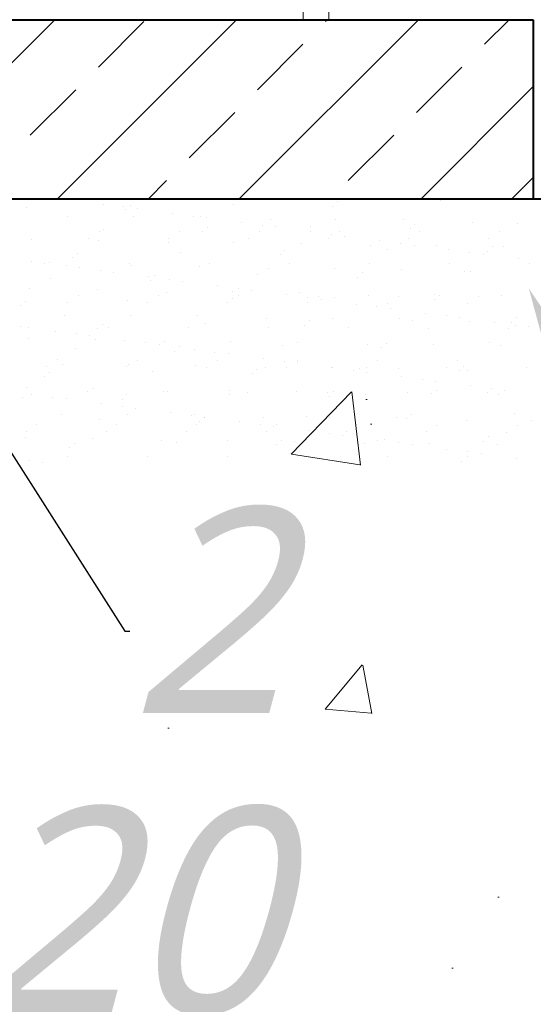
# Model space of a CAD drawing. Extents: x 8447392 to 8536225, y 5996969 to 6031026.
# Tile 14 of 37: x 8453096 to 8453296, y 6006610 to 6006993. Entities that reach past the tile are written whole.
import ezdxf
from ezdxf import colors
from ezdxf.entities.mleader import LeaderData, LeaderLine
from ezdxf.math import Vec2, Vec3

# ---------------------------------------------------------------- set-up
doc = ezdxf.new("R2010")
doc.units = 0
doc.header["$MEASUREMENT"] = 0
for name, color, linetype, lineweight in [('A_LINIA CIENKA', 250, 'CONTINUOUS', 9), ('A_LINIA GRUBA', 250, 'CONTINUOUS', 40), ('A_OPISY', 251, 'CONTINUOUS', 9), ('GRUBE', 7, 'CONTINUOUS', 20), ('NIEWIDKA', 7, 'CONTINUOUS', 20)]:
    doc.layers.add(name, color=color, linetype=linetype, lineweight=lineweight)
doc.styles.add('TrembuchetMS', font='trebuc.ttf')

msp = doc.modelspace()

# ---------------------------------------------------------------- hatches: boundary and pattern name
at = {"layer": 'A_LINIA CIENKA', "linetype": 'ByBlock', "ltscale": 10}
h = msp.add_hatch(dxfattribs=at)
h.set_pattern_fill('ANSI33', color=256, scale=200, style=0)
h.set_pattern_definition([(45, (8423507.983, 5743126.545), (-35.355339, 35.355339), []), (45, (8423543.34, 5743126.545), (-35.355339, 35.355339), [25, -12.5])])
h.paths.add_polyline_path([(8452596.66311, 6006993.05855), (8452274.46311, 6006993.05855), (8452274.46311, 6006923.26384), (8452596.66311, 6006923.26384)])
h.paths.add_polyline_path([(8453296.13112, 6006993.05855), (8452876.66311, 6006993.05855), (8452876.66311, 6006923.26384), (8453296.13112, 6006923.26384)])
h.paths.add_polyline_path([(8451441.8825, 6006993.05855), (8451918.86311, 6006993.05855), (8451918.86311, 6006931.11869), (8451441.8825, 6006931.11869)])
h.paths.add_polyline_path([(8452274.46311, 6006582.16151), (8452459.80542, 6006582.16151), (8452459.80542, 6005323.26384), (8452274.46311, 6005176.40825)])
h.paths.add_polyline_path([(8452274.46311, 6006923.26384), (8452459.80542, 6006923.26384), (8452459.80542, 6006582.16151), (8452274.46311, 6006582.16151)])
h.paths.add_polyline_path([(8451733.5208, 6006923.26384), (8451918.86311, 6006923.26384), (8451918.86311, 6006582.16151), (8451733.5208, 6006582.16151)])
h.paths.add_polyline_path([(8451733.5208, 6006582.16151), (8451918.86311, 6006582.16151), (8451918.86311, 6005176.40825), (8451733.5208, 6005323.26384)])
at = {"layer": 'A_LINIA CIENKA'}
h = msp.add_hatch(dxfattribs=at)
h.set_pattern_fill('AR-CONC', color=256, scale=30, style=0)
h.set_pattern_definition([(50, (8423507.98, 5743126.54), (215.17805, -18.82564), [22.5, -247.5]), (355, (8423507.98, 5743126.54), (-41.6254, 225.65764), [18, -198]), (100.4514, (8423525.91, 5743124.98), (173.55281, 206.83186), [19.12206, -210.34263]), (46.1842, (8423507.98, 5743186.54), (320.17231, -49.6557), [33.75, -371.25]), (96.6356, (8423534.66, 5743182.4), (280.3988, 292.23536), [28.6831, -315.5139]), (351.1842, (8423507.98, 5743186.54), (280.3986, 292.2356), [27, -297]), (21, (8423537.98, 5743171.54), (179.07212, -120.78567), [22.5, -247.5]), (326, (8423537.98, 5743171.54), (72.9946, 217.54501), [18, -198]), (71.4514, (8423552.9, 5743161.48), (252.06679, 96.75915), [19.12206, -210.34263]), (37.5, (8423507.98, 5743126.545), (3.647957, 99.868156), [0, -195.6, 0, -201, 0, -198.75]), (7.5, (8423507.98, 5743126.54), (78.92086, 118.323514), [0, -114.6, 0, -191.1, 0, -75.75]), (327.5, (8423441.08, 5743126.545), (160.14673, -6.766462), [0, -75, 0, -234, 0, -310.5]), (317.5, (8423411.08, 5743126.54), (174.95585, 30.031495), [0, -97.5, 0, -155.4, 0, -220.5])])
edge = h.paths.add_edge_path()
edge.add_line((8453563.51311, 6004968.74034), (8453429.48935, 6004968.74034))
edge.add_line((8453429.48935, 6004968.74034), (8453429.48935, 6004960.31969))
edge.add_line((8453429.48935, 6004960.31969), (8453427.39586, 6004960.31969))
edge.add_line((8453427.39586, 6004960.31969), (8453427.39586, 6004943.05881))
edge.add_line((8453427.39586, 6004943.05881), (8453397.85772, 6004943.05881))
edge.add_line((8453397.85772, 6004943.05881), (8453397.85772, 6004960.31969))
edge.add_line((8453397.85772, 6004960.31969), (8453244.44717, 6004960.31969))
edge.add_line((8453244.44717, 6004960.31969), (8453244.44717, 6004968.74034))
edge.add_line((8453244.44717, 6004968.74034), (8453120.00391, 6004968.74034))
edge.add_line((8453120.00391, 6004968.74034), (8453120.00391, 6004943.05881))
edge.add_line((8453120.00391, 6004943.05881), (8453090.46576, 6004943.05881))
edge.add_line((8453090.46576, 6004943.05881), (8453090.46576, 6004968.74034))
edge.add_line((8453090.46576, 6004968.74034), (8452980.68722, 6004968.74034))
edge.add_line((8452980.68722, 6004968.74034), (8452980.68722, 6004954.32022))
edge.add_line((8452980.68722, 6004954.32022), (8452967.80321, 6004954.32022))
edge.add_line((8452967.80321, 6004954.32022), (8452967.80321, 6004930.48437))
edge.add_line((8452967.80321, 6004930.48437), (8452938.07754, 6004930.48437))
edge.add_line((8452938.07754, 6004930.48437), (8452938.07754, 6004954.32022))
edge.add_line((8452938.07754, 6004954.32022), (8452928.42753, 6004954.32022))
edge.add_arc((8452928.42753, 6005234.60573), 280.28551, 251.5412823, 270, ccw=False)
edge.add_line((8452839.68317, 6004968.74034), (8452812.61196, 6004968.74034))
edge.add_line((8452812.61196, 6004968.74034), (8452812.61196, 6004943.05881))
edge.add_line((8452812.61196, 6004943.05881), (8452783.07381, 6004943.05881))
edge.add_line((8452783.07381, 6004943.05881), (8452783.07381, 6004968.74034))
edge.add_line((8452783.07381, 6004968.74034), (8452274.46311, 6004968.74034))
edge.add_line((8452274.46311, 6004968.74034), (8452274.46311, 6004907.88572))
edge.add_line((8452274.46311, 6004907.88572), (8452389.50961, 6004907.88572))
edge.add_line((8452389.50961, 6004907.88572), (8452439.1378, 6004907.88572))
edge.add_line((8452439.1378, 6004907.88572), (8452439.1378, 6004882.6964))
edge.add_line((8452439.1378, 6004882.6964), (8452318.91311, 6004882.6964))
edge.add_line((8452318.91311, 6004882.6964), (8452318.91311, 6004613.14034))
edge.add_line((8452318.91311, 6004613.14034), (8452363.36311, 6004613.14034))
edge.add_line((8452363.36311, 6004613.14034), (8453563.51311, 6004613.14034))
edge.add_line((8453563.51311, 6004613.14034), (8453563.51311, 6004968.74034))
edge = h.paths.add_edge_path()
edge.add_line((8452648.14202, 6005234.60573), (8452648.14202, 6005249.29352))
edge.add_line((8452648.14202, 6005249.29352), (8452616.8075, 6005249.29352))
edge.add_line((8452616.8075, 6005249.29352), (8452616.8075, 6005278.98563))
edge.add_line((8452616.8075, 6005278.98563), (8452648.14202, 6005278.98563))
edge.add_line((8452648.14202, 6005278.98563), (8452648.14202, 6005294.16139))
edge.add_line((8452648.14202, 6005294.16139), (8452596.66311, 6005294.16139))
edge.add_line((8452596.66311, 6005294.16139), (8452596.66311, 6005380.36375))
edge.add_line((8452596.66311, 6005380.36375), (8452505.24925, 6005255.11839))
edge.add_line((8452505.24925, 6005255.11839), (8452391.40491, 6005118.74034))
edge.add_line((8452391.40491, 6005118.74034), (8452673.21159, 6005118.74034))
edge.add_arc((8452928.42753, 6005234.60573), 280.28551, 180, 204.4175559, ccw=False)
h.paths.add_polyline_path([(8452596.66311, 6005613.14034), (8452459.80542, 6005613.14034), (8452459.80542, 6005323.26384), (8452274.46311, 6005176.40825), (8452274.46311, 6005118.74034), (8452391.40491, 6005118.74034), (8452505.24925, 6005255.11839), (8452596.66311, 6005380.36375)])
h.paths.add_polyline_path([(8452596.66311, 6006013.44034), (8452459.80542, 6006013.44034), (8452459.80542, 6005613.14034), (8452596.66311, 6005613.14034)])
h.paths.add_polyline_path([(8452596.66311, 6006513.44034), (8452459.80542, 6006513.44034), (8452459.80542, 6006013.44034), (8452596.66311, 6006013.44034)])
h.paths.add_polyline_path([(8452596.66311, 6006923.26384), (8452459.80542, 6006923.26384), (8452459.80542, 6006513.44034), (8452596.66311, 6006513.44034)])
h.paths.add_polyline_path([(8453563.51311, 6006923.26384), (8453122.28014, 6006923.26384), (8452876.66311, 6006923.26384), (8452876.66311, 6006513.44034), (8453563.51311, 6006513.44034)])
h.paths.add_polyline_path([(8453563.51311, 6006513.44034), (8452876.66311, 6006513.44034), (8452876.66311, 6006408.74998), (8452876.66311, 6006408.74998), (8452876.66311, 6006013.44034), (8453563.51311, 6006013.44034)])
h.paths.add_polyline_path([(8453563.51311, 6006013.44034), (8453239.03743, 6006013.44034), (8453239.03743, 6005937.53115), (8452984.32642, 6005937.53115), (8452984.32642, 6005893.51494), (8453007.58655, 6005870.12349), (8453061.90259, 6005839.21313), (8453180.47383, 6005833.81069), (8453563.39647, 6005833.81069), (8453563.51311, 6005833.92733)])
h.paths.add_polyline_path([(8453563.51311, 6005833.81069), (8453180.47383, 6005833.81069), (8453061.90259, 6005839.21313), (8453007.58655, 6005870.12349), (8452984.32642, 6005893.51494), (8452984.32642, 6005937.53115), (8452876.66311, 6005937.53115), (8452876.66311, 6005613.14034), (8453563.51311, 6005613.14034), (8453563.51311, 6005751.98319)])
edge = h.paths.add_edge_path()
edge.add_line((8453563.51311, 6005613.14034), (8452876.66311, 6005613.14034))
edge.add_line((8452876.66311, 6005613.14034), (8452876.66311, 6005303.19837))
edge.add_line((8452876.66311, 6005303.19837), (8452951.53886, 6005303.19837))
edge.add_line((8452951.53886, 6005303.19837), (8452951.53886, 6005135.96529))
edge.add_arc((8452980.79336, 6005287.12362), 153.96319, 259.04665, 269.9605018)
edge.add_line((8452980.68722, 6005133.16046), (8452980.68722, 6005118.74034))
edge.add_line((8452980.68722, 6005118.74034), (8453090.46576, 6005118.74034))
edge.add_line((8453090.46576, 6005118.74034), (8453090.46576, 6005144.42187))
edge.add_line((8453090.46576, 6005144.42187), (8453120.00391, 6005144.42187))
edge.add_line((8453120.00391, 6005144.42187), (8453120.00391, 6005118.74034))
edge.add_line((8453120.00391, 6005118.74034), (8453244.44717, 6005118.74034))
edge.add_line((8453244.44717, 6005118.74034), (8453244.44717, 6005127.16099))
edge.add_line((8453244.44717, 6005127.16099), (8453258.93081, 6005127.16099))
edge.add_line((8453258.93081, 6005127.16099), (8453258.93081, 6005156.00931))
edge.add_line((8453258.93081, 6005156.00931), (8453284.22889, 6005156.00931))
edge.add_line((8453284.22889, 6005156.00931), (8453284.22889, 6005127.16099))
edge.add_line((8453284.22889, 6005127.16099), (8453389.70763, 6005127.16099))
edge.add_line((8453389.70763, 6005127.16099), (8453389.70763, 6005156.00931))
edge.add_line((8453389.70763, 6005156.00931), (8453415.0057, 6005156.00931))
edge.add_line((8453415.0057, 6005156.00931), (8453415.0057, 6005144.42187))
edge.add_line((8453415.0057, 6005144.42187), (8453427.39586, 6005144.42187))
edge.add_line((8453427.39586, 6005144.42187), (8453427.39586, 6005127.16099))
edge.add_line((8453427.39586, 6005127.16099), (8453429.48935, 6005127.16099))
edge.add_line((8453429.48935, 6005127.16099), (8453429.48935, 6005118.74034))
edge.add_line((8453429.48935, 6005118.74034), (8453563.51311, 6005118.74034))
edge.add_line((8453563.51311, 6005118.74034), (8453563.51311, 6005164.31395))
edge.add_line((8453563.51311, 6005164.31395), (8453563.51311, 6005613.14034))
edge = h.paths.add_edge_path()
edge.add_line((8452951.53886, 6005303.19837), (8452876.66311, 6005303.19837))
edge.add_line((8452876.66311, 6005303.19837), (8452876.66311, 6005294.16139))
edge.add_line((8452876.66311, 6005294.16139), (8452826.9911, 6005294.16139))
edge.add_arc((8452980.79336, 6005287.12362), 153.96319, 177.3800515, 259.04665)
edge.add_line((8452951.53886, 6005135.96529), (8452951.53886, 6005303.19837))
h.paths.add_polyline_path([(8451874.41311, 6004882.6964), (8451754.18842, 6004882.6964), (8451754.18842, 6004907.88572), (8451803.81661, 6004907.88572), (8451918.86311, 6004907.88572), (8451918.86311, 6005176.40825), (8451733.5208, 6005323.26384), (8451733.5208, 6005613.14034), (8451518.81311, 6005613.14034), (8451518.81311, 6004613.14034), (8451874.41311, 6004613.14034)])
h.paths.add_polyline_path([(8451733.5208, 6006013.44034), (8451518.81311, 6006013.44034), (8451518.81311, 6005751.98319), (8451518.81311, 6005613.14034), (8451733.5208, 6005613.14034)])
h.paths.add_polyline_path([(8451733.5208, 6006513.44034), (8451518.81311, 6006513.44034), (8451518.81311, 6006013.44034), (8451733.5208, 6006013.44034)])
h.paths.add_polyline_path([(8451733.5208, 6006923.26384), (8451518.81311, 6006923.26384), (8451518.81311, 6006513.44034), (8451733.5208, 6006513.44034)])
h.paths.add_polyline_path([(8453402.20318, 6006745.53256), (8453480.35461, 6006745.53256), (8453480.35461, 6006610.16421), (8453402.20318, 6006610.16421)], flags=16)
h.paths.add_polyline_path([(8453095.22142, 6006854.10151), (8453199.83261, 6006854.10151), (8453199.83261, 6006718.73316), (8453095.22142, 6006718.73316)], flags=16)
h.paths.add_polyline_path([(8453086.99603, 6006717.24077), (8453262.1461, 6006717.24077), (8453262.1461, 6006580.33763), (8453086.99603, 6006580.33763)], flags=16)
h.paths.add_polyline_path([(8453215.33157, 6005487.36856), (8453365.71541, 6005487.36856), (8453365.71541, 6005367.04532), (8453215.33157, 6005367.04532)], flags=16)
h.paths.add_polyline_path([(8451625.05561, 6005201.19316), (8451774.63137, 6005201.19316), (8451774.63137, 6005054.52649), (8451625.05561, 6005054.52649)], flags=16)

# ---------------------------------------------------------------- linework, layer by layer
at = {"layer": 'A_LINIA CIENKA', "linetype": 'ByBlock'}
msp.add_line((8454023.01651, 6006923.26384), (8451429.91311, 6006923.26384), dxfattribs=at)
at = {"layer": 'A_LINIA GRUBA', "linetype": 'ByBlock'}
for p, q in [((8451441.8825, 6006993.05855), (8453296.13112, 6006993.05855)), ((8453296.13112, 6006993.05855), (8453296.13112, 6006923.26384)), ((8453115.16528, 6006923.03757), (8453115.16528, 6006923.03757)), ((8453652.41311, 6006923.26384), (8453122.28014, 6006923.26384)), ((8453128.74807, 6006921.24936), (8453128.74807, 6006921.24936)), ((8453139.36738, 6006920.94), (8453139.36738, 6006920.94)), ((8453179.38189, 6006921.28371), (8453179.38189, 6006921.28371)), ((8453209.32673, 6006923.25737), (8453209.32673, 6006923.25737)), ((8453219.98622, 6006922.16789), (8453219.98622, 6006922.16789)), ((8453240.46815, 6006923.20078), (8453240.46815, 6006923.20078)), ((8453260.00073, 6006922.51161), (8453260.00073, 6006922.51161)), ((8453271.60957, 6006923.14418), (8453271.60957, 6006923.14418)), ((8453098.76305, 6006920.05581), (8453098.76305, 6006920.05581)), ((8453136.87792, 6006920.17904), (8453136.87792, 6006920.17904)), ((8453137.52419, 6006919.25102), (8453137.52419, 6006919.25102)), ((8453142.08301, 6006919.49378), (8453142.08301, 6006919.49378)), ((8453155.6658, 6006917.70557), (8453155.6658, 6006917.70557)), ((8453218.14303, 6006920.47892), (8453218.14303, 6006920.47892)), ((8453115.01103, 6006916.54545), (8453115.01103, 6006916.54545)), ((8453140.59192, 6006916.66814), (8453140.59192, 6006916.66814)), ((8453163.79565, 6006916.63526), (8453163.79565, 6006916.63526)), ((8453166.76783, 6006916.33426), (8453166.76783, 6006916.33426)), ((8453169.00074, 6006915.94999), (8453169.00074, 6006915.94999)), ((8453182.58353, 6006914.16179), (8453182.58353, 6006914.16179)), ((8453190.71338, 6006913.09147), (8453190.71338, 6006913.09147)), ((8453193.77677, 6006915.36118), (8453193.77677, 6006915.36118)), ((8453219.35766, 6006915.48387), (8453219.35766, 6006915.48387)), ((8453245.53357, 6006915.14999), (8453245.53357, 6006915.14999)), ((8453250.04749, 6006913.39114), (8453250.04749, 6006913.39114)), ((8453272.5425, 6006914.17691), (8453272.5425, 6006914.17691)), ((8453290.062, 6006913.73485), (8453290.062, 6006913.73485)), ((8453127.22419, 6006910.74401), (8453127.22419, 6006910.74401)), ((8453128.82431, 6006911.27906), (8453128.82431, 6006911.27906)), ((8453158.36561, 6006910.68742), (8453158.36561, 6006910.68742)), ((8453167.58545, 6006910.47427), (8453167.58545, 6006910.47427)), ((8453169.42865, 6006912.16324), (8453169.42865, 6006912.16324)), ((8453189.50703, 6006910.63082), (8453189.50703, 6006910.63082)), ((8453195.91846, 6006912.40621), (8453195.91846, 6006912.40621)), ((8453209.44316, 6006912.50695), (8453209.44316, 6006912.50695)), ((8453209.50126, 6006910.618), (8453209.50126, 6006910.618)), ((8453217.63111, 6006909.54768), (8453217.63111, 6006909.54768)), ((8453220.64845, 6006910.57423), (8453220.64845, 6006910.57423)), ((8453248.20429, 6006911.70216), (8453248.20429, 6006911.70216)), ((8453251.78987, 6006910.51764), (8453251.78987, 6006910.51764)), ((8453282.93129, 6006910.46105), (8453282.93129, 6006910.46105)), ((8453100.89409, 6006907.62616), (8453100.89409, 6006907.62616)), ((8453123.00724, 6006908.05751), (8453123.00724, 6006908.05751)), ((8453127.07, 6006907.29228), (8453127.07, 6006907.29228)), ((8453154.07893, 6006906.3192), (8453154.07893, 6006906.3192)), ((8453154.14865, 6006908.00092), (8453154.14865, 6006908.00092)), ((8453179.65982, 6006906.44189), (8453179.65982, 6006906.44189)), ((8453185.29007, 6006907.94433), (8453185.29007, 6006907.94433)), ((8453205.83574, 6006906.10801), (8453205.83574, 6006906.10801)), ((8453216.43149, 6006907.88774), (8453216.43149, 6006907.88774)), ((8453222.83619, 6006908.86242), (8453222.83619, 6006908.86242)), ((8453236.41899, 6006907.07421), (8453236.41899, 6006907.07421)), ((8453244.54883, 6006906.0039), (8453244.54883, 6006906.0039)), ((8453247.57291, 6006907.83115), (8453247.57291, 6006907.83115)), ((8453249.75392, 6006905.31864), (8453249.75392, 6006905.31864)), ((8453278.71433, 6006907.77456), (8453278.71433, 6006907.77456)), ((8453118.87107, 6006902.15859), (8453118.87107, 6006902.15859)), ((8453158.88558, 6006902.5023), (8453158.88558, 6006902.5023)), ((8453197.64672, 6006901.69751), (8453197.64672, 6006901.69751)), ((8453199.48991, 6006903.38649), (8453199.48991, 6006903.38649)), ((8453232.84467, 6006905.13493), (8453232.84467, 6006905.13493)), ((8453239.50442, 6006903.7302), (8453239.50442, 6006903.7302)), ((8453258.42556, 6006905.25762), (8453258.42556, 6006905.25762)), ((8453263.33671, 6006903.53043), (8453263.33671, 6006903.53043)), ((8453271.46656, 6006902.46011), (8453271.46656, 6006902.46011)), ((8453276.67165, 6006901.77485), (8453276.67165, 6006901.77485)), ((8453278.26556, 6006902.92541), (8453278.26556, 6006902.92541)), ((8453280.10875, 6006904.61438), (8453280.10875, 6006904.61438)), ((8453284.60148, 6006904.92374), (8453284.60148, 6006904.92374)), ((8453100.74023, 6006899.04515), (8453100.74023, 6006899.04515)), ((8453105.94532, 6006898.35989), (8453105.94532, 6006898.35989)), ((8453107.82619, 6006898.38611), (8453107.82619, 6006898.38611)), ((8453117.02788, 6006900.46961), (8453117.02788, 6006900.46961)), ((8453138.96761, 6006898.32952), (8453138.96761, 6006898.32952)), ((8453170.10903, 6006898.27293), (8453170.10903, 6006898.27293)), ((8453201.25045, 6006898.21634), (8453201.25045, 6006898.21634)), ((8453232.39186, 6006898.15975), (8453232.39186, 6006898.15975)), ((8453263.53328, 6006898.10316), (8453263.53328, 6006898.10316)), ((8453290.25444, 6006899.98664), (8453290.25444, 6006899.98664)), ((8453294.6747, 6006898.04657), (8453294.6747, 6006898.04657)), ((8453114.38109, 6006897.27721), (8453114.38109, 6006897.27721)), ((8453119.52811, 6006896.57168), (8453119.52811, 6006896.57168)), ((8453127.65796, 6006895.50137), (8453127.65796, 6006895.50137)), ((8453132.86305, 6006894.81611), (8453132.86305, 6006894.81611)), ((8453139.96199, 6006897.3999), (8453139.96199, 6006897.3999)), ((8453166.1379, 6006897.06602), (8453166.1379, 6006897.06602)), ((8453193.14683, 6006896.09294), (8453193.14683, 6006896.09294)), ((8453218.72773, 6006896.21563), (8453218.72773, 6006896.21563)), ((8453229.55118, 6006894.60973), (8453229.55118, 6006894.60973)), ((8453244.90364, 6006895.88175), (8453244.90364, 6006895.88175)), ((8453269.56569, 6006894.95344), (8453269.56569, 6006894.95344)), ((8453271.91257, 6006894.90867), (8453271.91257, 6006894.90867)), ((8453108.328, 6006892.49765), (8453108.328, 6006892.49765)), ((8453146.44584, 6006893.0279), (8453146.44584, 6006893.0279)), ((8453147.08914, 6006891.69286), (8453147.08914, 6006891.69286)), ((8453148.93234, 6006893.38183), (8453148.93234, 6006893.38183)), ((8453154.57569, 6006891.95758), (8453154.57569, 6006891.95758)), ((8453159.78078, 6006891.27232), (8453159.78078, 6006891.27232)), ((8453188.94685, 6006893.72555), (8453188.94685, 6006893.72555)), ((8453227.70798, 6006892.92076), (8453227.70798, 6006892.92076)), ((8453100.26415, 6006888.35792), (8453100.26415, 6006888.35792)), ((8453126.44006, 6006888.02404), (8453126.44006, 6006888.02404)), ((8453153.44899, 6006887.05096), (8453153.44899, 6006887.05096)), ((8453173.36357, 6006889.48411), (8453173.36357, 6006889.48411)), ((8453179.02989, 6006887.17365), (8453179.02989, 6006887.17365)), ((8453181.49342, 6006888.4138), (8453181.49342, 6006888.4138)), ((8453186.6985, 6006887.72853), (8453186.6985, 6006887.72853)), ((8453205.2058, 6006886.83977), (8453205.2058, 6006886.83977)), ((8453098.37476, 6006883.37718), (8453098.37476, 6006883.37718)), ((8453114.93095, 6006883.01649), (8453114.93095, 6006883.01649)), ((8453119.14791, 6006885.70298), (8453119.14791, 6006885.70298)), ((8453138.38927, 6006883.72089), (8453138.38927, 6006883.72089)), ((8453146.07237, 6006882.95989), (8453146.07237, 6006882.95989)), ((8453150.28933, 6006885.64639), (8453150.28933, 6006885.64639)), ((8453177.15041, 6006882.9161), (8453177.15041, 6006882.9161)), ((8453177.21379, 6006882.9033), (8453177.21379, 6006882.9033)), ((8453178.9936, 6006884.60508), (8453178.9936, 6006884.60508)), ((8453181.43075, 6006885.5898), (8453181.43075, 6006885.5898)), ((8453200.2813, 6006885.94032), (8453200.2813, 6006885.94032)), ((8453208.35521, 6006882.84671), (8453208.35521, 6006882.84671)), ((8453208.41115, 6006884.87001), (8453208.41115, 6006884.87001)), ((8453212.57217, 6006885.53321), (8453212.57217, 6006885.53321)), ((8453213.61623, 6006884.18475), (8453213.61623, 6006884.18475)), ((8453219.00811, 6006884.94879), (8453219.00811, 6006884.94879)), ((8453227.19903, 6006882.39654), (8453227.19903, 6006882.39654)), ((8453232.21473, 6006885.86669), (8453232.21473, 6006885.86669)), ((8453239.49663, 6006882.79012), (8453239.49663, 6006882.79012)), ((8453243.71358, 6006885.47662), (8453243.71358, 6006885.47662)), ((8453257.76925, 6006884.144), (8453257.76925, 6006884.144)), ((8453257.79563, 6006885.98938), (8453257.79563, 6006885.98938)), ((8453259.61244, 6006885.83297), (8453259.61244, 6006885.83297)), ((8453270.63805, 6006882.73353), (8453270.63805, 6006882.73353)), ((8453274.855, 6006885.42003), (8453274.855, 6006885.42003)), ((8453283.97154, 6006885.6555), (8453283.97154, 6006885.6555)), ((8453096.53157, 6006881.68821), (8453096.53157, 6006881.68821)), ((8453235.32887, 6006881.32622), (8453235.32887, 6006881.32622)), ((8453240.53396, 6006880.64096), (8453240.53396, 6006880.64096)), ((8453254.11675, 6006878.85275), (8453254.11675, 6006878.85275)), ((8453113.75116, 6006878.00898), (8453113.75116, 6006878.00898)), ((8453139.33205, 6006878.13167), (8453139.33205, 6006878.13167)), ((8453165.50797, 6006877.79779), (8453165.50797, 6006877.79779)), ((8453168.45054, 6006874.94414), (8453168.45054, 6006874.94414)), ((8453192.5169, 6006876.82471), (8453192.5169, 6006876.82471)), ((8453209.05487, 6006875.82832), (8453209.05487, 6006875.82832)), ((8453218.09779, 6006876.9474), (8453218.09779, 6006876.9474)), ((8453244.27371, 6006876.61352), (8453244.27371, 6006876.61352)), ((8453249.06938, 6006876.17204), (8453249.06938, 6006876.17204)), ((8453262.2466, 6006877.78244), (8453262.2466, 6006877.78244)), ((8453267.45169, 6006877.09718), (8453267.45169, 6006877.09718)), ((8453271.28264, 6006875.64044), (8453271.28264, 6006875.64044)), ((8453281.03448, 6006875.30897), (8453281.03448, 6006875.30897)), ((8453287.83052, 6006875.36724), (8453287.83052, 6006875.36724)), ((8453289.67371, 6006877.05622), (8453289.67371, 6006877.05622)), ((8453096.72536, 6006873.68222), (8453096.72536, 6006873.68222)), ((8453099.74991, 6006873.34509), (8453099.74991, 6006873.34509)), ((8453110.30815, 6006871.89401), (8453110.30815, 6006871.89401)), ((8453118.438, 6006870.82369), (8453118.438, 6006870.82369)), ((8453126.59283, 6006872.91145), (8453126.59283, 6006872.91145)), ((8453128.43603, 6006874.60043), (8453128.43603, 6006874.60043)), ((8453130.89132, 6006873.2885), (8453130.89132, 6006873.2885)), ((8453162.03274, 6006873.23191), (8453162.03274, 6006873.23191)), ((8453193.17416, 6006873.17532), (8453193.17416, 6006873.17532)), ((8453207.21167, 6006874.13935), (8453207.21167, 6006874.13935)), ((8453224.31558, 6006873.11873), (8453224.31558, 6006873.11873)), ((8453255.457, 6006873.06214), (8453255.457, 6006873.06214)), ((8453286.59842, 6006873.00555), (8453286.59842, 6006873.00555)), ((8453289.16433, 6006874.23865), (8453289.16433, 6006874.23865)), ((8453294.36942, 6006873.55339), (8453294.36942, 6006873.55339)), ((8453099.63422, 6006869.08968), (8453099.63422, 6006869.08968)), ((8453123.64309, 6006870.13843), (8453123.64309, 6006870.13843)), ((8453125.81013, 6006868.7558), (8453125.81013, 6006868.7558)), ((8453137.22588, 6006868.35022), (8453137.22588, 6006868.35022)), ((8453145.35573, 6006867.27991), (8453145.35573, 6006867.27991)), ((8453152.81906, 6006867.78272), (8453152.81906, 6006867.78272)), ((8453178.39996, 6006867.90541), (8453178.39996, 6006867.90541)), ((8453204.57587, 6006867.57153), (8453204.57587, 6006867.57153)), ((8453239.11613, 6006867.05157), (8453239.11613, 6006867.05157)), ((8453279.13064, 6006867.39528), (8453279.13064, 6006867.39528)), ((8453117.89296, 6006864.93949), (8453117.89296, 6006864.93949)), ((8453150.56081, 6006866.59465), (8453150.56081, 6006866.59465)), ((8453156.6541, 6006864.1347), (8453156.6541, 6006864.1347)), ((8453158.49729, 6006865.82367), (8453158.49729, 6006865.82367)), ((8453164.14361, 6006864.80644), (8453164.14361, 6006864.80644)), ((8453172.27346, 6006863.73612), (8453172.27346, 6006863.73612)), ((8453198.5118, 6006866.16738), (8453198.5118, 6006866.16738)), ((8453231.5848, 6006866.59845), (8453231.5848, 6006866.59845)), ((8453237.27294, 6006865.36259), (8453237.27294, 6006865.36259)), ((8453257.1657, 6006866.72114), (8453257.1657, 6006866.72114)), ((8453283.34161, 6006866.38726), (8453283.34161, 6006866.38726)), ((8453111.07163, 6006860.66196), (8453111.07163, 6006860.66196)), ((8453142.21304, 6006860.60537), (8453142.21304, 6006860.60537)), ((8453173.35446, 6006860.54878), (8453173.35446, 6006860.54878)), ((8453177.47854, 6006863.05086), (8453177.47854, 6006863.05086)), ((8453191.06134, 6006861.26265), (8453191.06134, 6006861.26265)), ((8453199.19118, 6006860.19234), (8453199.19118, 6006860.19234)), ((8453204.39627, 6006859.50707), (8453204.39627, 6006859.50707)), ((8453204.49588, 6006860.49219), (8453204.49588, 6006860.49219)), ((8453235.6373, 6006860.4356), (8453235.6373, 6006860.4356)), ((8453266.77872, 6006860.37901), (8453266.77872, 6006860.37901)), ((8453106.85467, 6006857.97546), (8453106.85467, 6006857.97546)), ((8453107.93972, 6006855.81902), (8453107.93972, 6006855.81902)), ((8453113.12122, 6006858.74074), (8453113.12122, 6006858.74074)), ((8453137.99609, 6006857.91887), (8453137.99609, 6006857.91887)), ((8453138.70212, 6006858.86343), (8453138.70212, 6006858.86343)), ((8453147.95423, 6006856.16273), (8453147.95423, 6006856.16273)), ((8453164.87803, 6006858.52955), (8453164.87803, 6006858.52955)), ((8453169.13751, 6006857.86228), (8453169.13751, 6006857.86228)), ((8453188.55856, 6006857.04692), (8453188.55856, 6006857.04692)), ((8453191.88696, 6006857.55647), (8453191.88696, 6006857.55647)), ((8453200.27892, 6006857.80569), (8453200.27892, 6006857.80569)), ((8453217.46786, 6006857.67916), (8453217.46786, 6006857.67916)), ((8453217.97906, 6006857.71886), (8453217.97906, 6006857.71886)), ((8453226.10891, 6006856.64855), (8453226.10891, 6006856.64855)), ((8453228.57307, 6006857.39063), (8453228.57307, 6006857.39063)), ((8453231.314, 6006855.96329), (8453231.314, 6006855.96329)), ((8453231.42034, 6006857.7491), (8453231.42034, 6006857.7491)), ((8453243.64377, 6006857.34528), (8453243.64377, 6006857.34528)), ((8453262.56176, 6006857.69251), (8453262.56176, 6006857.69251)), ((8453267.33421, 6006856.58584), (8453267.33421, 6006856.58584)), ((8453269.1774, 6006858.27481), (8453269.1774, 6006858.27481)), ((8453270.6527, 6006856.3722), (8453270.6527, 6006856.3722)), ((8453293.70318, 6006857.63592), (8453293.70318, 6006857.63592)), ((8453106.09652, 6006854.13004), (8453106.09652, 6006854.13004)), ((8453186.71536, 6006855.35794), (8453186.71536, 6006855.35794)), ((8453244.89679, 6006854.17508), (8453244.89679, 6006854.17508)), ((8453253.02664, 6006853.10476), (8453253.02664, 6006853.10476)), ((8453258.23173, 6006852.4195), (8453258.23173, 6006852.4195)), ((8453099.00428, 6006849.82144), (8453099.00428, 6006849.82144)), ((8453122.81504, 6006848.24748), (8453122.81504, 6006848.24748)), ((8453125.1802, 6006849.48756), (8453125.1802, 6006849.48756)), ((8453152.18913, 6006848.51448), (8453152.18913, 6006848.51448)), ((8453153.95646, 6006848.19089), (8453153.95646, 6006848.19089)), ((8453177.77002, 6006848.63717), (8453177.77002, 6006848.63717)), ((8453185.09788, 6006848.1343), (8453185.09788, 6006848.1343)), ((8453203.94594, 6006848.30329), (8453203.94594, 6006848.30329)), ((8453216.2393, 6006848.07771), (8453216.2393, 6006848.07771)), ((8453218.61982, 6006848.27016), (8453218.61982, 6006848.27016)), ((8453247.38072, 6006848.02112), (8453247.38072, 6006848.02112)), ((8453258.63433, 6006848.61387), (8453258.63433, 6006848.61387)), ((8453271.81452, 6006850.63129), (8453271.81452, 6006850.63129)), ((8453278.52213, 6006847.96453), (8453278.52213, 6006847.96453)), ((8453279.94437, 6006849.56098), (8453279.94437, 6006849.56098)), ((8453285.14945, 6006848.87571), (8453285.14945, 6006848.87571)), ((8453097.39665, 6006846.15808), (8453097.39665, 6006846.15808)), ((8453101.08819, 6006847.21633), (8453101.08819, 6006847.21633)), ((8453109.21804, 6006846.14602), (8453109.21804, 6006846.14602)), ((8453114.42313, 6006845.46076), (8453114.42313, 6006845.46076)), ((8453136.15779, 6006845.35329), (8453136.15779, 6006845.35329)), ((8453138.00098, 6006847.04226), (8453138.00098, 6006847.04226)), ((8453178.01549, 6006847.38598), (8453178.01549, 6006847.38598)), ((8453216.77663, 6006846.58118), (8453216.77663, 6006846.58118)), ((8453230.95487, 6006847.33021), (8453230.95487, 6006847.33021)), ((8453256.53576, 6006847.45291), (8453256.53576, 6006847.45291)), ((8453282.71167, 6006847.11902), (8453282.71167, 6006847.11902)), ((8453128.00592, 6006843.67255), (8453128.00592, 6006843.67255)), ((8453136.13577, 6006842.60223), (8453136.13577, 6006842.60223)), ((8453141.34085, 6006841.91697), (8453141.34085, 6006841.91697)), ((8453112.49129, 6006839.4725), (8453112.49129, 6006839.4725)), ((8453127.45792, 6006837.38132), (8453127.45792, 6006837.38132)), ((8453138.07219, 6006839.59519), (8453138.07219, 6006839.59519)), ((8453154.92365, 6006840.12876), (8453154.92365, 6006840.12876)), ((8453163.0535, 6006839.05845), (8453163.0535, 6006839.05845)), ((8453164.2481, 6006839.26131), (8453164.2481, 6006839.26131)), ((8453166.21905, 6006836.57653), (8453166.21905, 6006836.57653)), ((8453168.06225, 6006838.26551), (8453168.06225, 6006838.26551)), ((8453168.25858, 6006838.37318), (8453168.25858, 6006838.37318)), ((8453181.84138, 6006836.58498), (8453181.84138, 6006836.58498)), ((8453191.25703, 6006838.28823), (8453191.25703, 6006838.28823)), ((8453208.07676, 6006838.60922), (8453208.07676, 6006838.60922)), ((8453216.83793, 6006838.41092), (8453216.83793, 6006838.41092)), ((8453243.01384, 6006838.07704), (8453243.01384, 6006838.07704)), ((8453246.8379, 6006837.80443), (8453246.8379, 6006837.80443)), ((8453248.68109, 6006839.4934), (8453248.68109, 6006839.4934)), ((8453270.02277, 6006837.10396), (8453270.02277, 6006837.10396)), ((8453288.6956, 6006839.83712), (8453288.6956, 6006839.83712)), ((8453295.60367, 6006837.22665), (8453295.60367, 6006837.22665)), ((8453098.77838, 6006832.93444), (8453098.77838, 6006832.93444)), ((8453102.99534, 6006835.62094), (8453102.99534, 6006835.62094)), ((8453129.9198, 6006832.87785), (8453129.9198, 6006832.87785)), ((8453134.13676, 6006835.56435), (8453134.13676, 6006835.56435)), ((8453161.06122, 6006832.82126), (8453161.06122, 6006832.82126)), ((8453165.27818, 6006835.50776), (8453165.27818, 6006835.50776)), ((8453189.97122, 6006835.51466), (8453189.97122, 6006835.51466)), ((8453192.20264, 6006832.76467), (8453192.20264, 6006832.76467)), ((8453195.17631, 6006834.8294), (8453195.17631, 6006834.8294)), ((8453196.4196, 6006835.45117), (8453196.4196, 6006835.45117)), ((8453208.7591, 6006833.04119), (8453208.7591, 6006833.04119)), ((8453223.34406, 6006832.70808), (8453223.34406, 6006832.70808)), ((8453227.56102, 6006835.39458), (8453227.56102, 6006835.39458)), ((8453254.48548, 6006832.65149), (8453254.48548, 6006832.65149)), ((8453258.70244, 6006835.33799), (8453258.70244, 6006835.33799)), ((8453285.6269, 6006832.5949), (8453285.6269, 6006832.5949)), ((8453289.84385, 6006835.2814), (8453289.84385, 6006835.2814)), ((8453098.37435, 6006830.55321), (8453098.37435, 6006830.55321)), ((8453124.55026, 6006830.21933), (8453124.55026, 6006830.21933)), ((8453151.55919, 6006829.24625), (8453151.55919, 6006829.24625)), ((8453177.14009, 6006829.36894), (8453177.14009, 6006829.36894)), ((8453198.12351, 6006829.48875), (8453198.12351, 6006829.48875)), ((8453203.316, 6006829.03506), (8453203.316, 6006829.03506)), ((8453216.88895, 6006831.97087), (8453216.88895, 6006831.97087)), ((8453222.09404, 6006831.28561), (8453222.09404, 6006831.28561)), ((8453235.67683, 6006829.4974), (8453235.67683, 6006829.4974)), ((8453238.13802, 6006829.83246), (8453238.13802, 6006829.83246)), ((8453276.89916, 6006829.02767), (8453276.89916, 6006829.02767)), ((8453278.74236, 6006830.71665), (8453278.74236, 6006830.71665)), ((8453115.66148, 6006826.57188), (8453115.66148, 6006826.57188)), ((8453117.50467, 6006828.26086), (8453117.50467, 6006828.26086)), ((8453157.51918, 6006828.60457), (8453157.51918, 6006828.60457)), ((8453196.28032, 6006827.79978), (8453196.28032, 6006827.79978)), ((8453230.32493, 6006828.06198), (8453230.32493, 6006828.06198)), ((8453243.80668, 6006828.42709), (8453243.80668, 6006828.42709)), ((8453249.01177, 6006827.74183), (8453249.01177, 6006827.74183)), ((8453255.90583, 6006828.18467), (8453255.90583, 6006828.18467)), ((8453262.59456, 6006825.95362), (8453262.59456, 6006825.95362)), ((8453270.72441, 6006824.8833), (8453270.72441, 6006824.8833)), ((8453282.08174, 6006827.85079), (8453282.08174, 6006827.85079)), ((8453099.99808, 6006821.46834), (8453099.99808, 6006821.46834)), ((8453114.73876, 6006823.20646), (8453114.73876, 6006823.20646)), ((8453145.88018, 6006823.14987), (8453145.88018, 6006823.14987)), ((8453177.02159, 6006823.09328), (8453177.02159, 6006823.09328)), ((8453208.16301, 6006823.03669), (8453208.16301, 6006823.03669)), ((8453239.30443, 6006822.9801), (8453239.30443, 6006822.9801)), ((8453268.19929, 6006821.05571), (8453268.19929, 6006821.05571)), ((8453270.44585, 6006822.9235), (8453270.44585, 6006822.9235)), ((8453275.92949, 6006824.19804), (8453275.92949, 6006824.19804)), ((8453289.51229, 6006822.40983), (8453289.51229, 6006822.40983)), ((8453105.20316, 6006820.78308), (8453105.20316, 6006820.78308))]:
    msp.add_line(p, q, dxfattribs=at)
msp.add_lwpolyline([(8453372.0785, 6006923.26384), (8452274.46311, 6006923.26384)], dxfattribs=at)
at = {"layer": 'GRUBE', "ltscale": 3}
msp.add_line((8453206.68878, 6007074.76917), (8453206.66311, 6006993.05855), dxfattribs=at)
at = {"layer": 'GRUBE', "ltscale": 0.5}
for p, q in [((8453216.66311, 6007063.05855), (8453216.66311, 6006993.05855)), ((8453216.66311, 6006993.05855), (8453206.66311, 6006993.05855))]:
    msp.add_line(p, q, dxfattribs=at)
at = {"layer": 'NIEWIDKA', "ltscale": 0.5}
for p, q in [((8453206.66311, 6006993.05855), (8452876.66311, 6006993.05855)), ((8452896.66311, 6006993.05855), (8453206.66311, 6006993.05855))]:
    msp.add_line(p, q, dxfattribs=at)

# ---------------------------------------------------------------- leaders
at = {"layer": 'A_OPISY', "lineweight": 9}
ml = msp.add_multileader_mtext('Standard', dxfattribs=at)
ml.set_content('\\A1;{\\fTrebuchet MS|b0|i1|c238|p34;2}', color=256, style='TrembuchetMS')
ml.set_leader_properties(color=256)
ml.build(insert=Vec2(0, 0))
ml.multileader.update_dxf_attribs({"dogleg_length": 2, "arrow_head_size": 18})
ctx = ml.context
ctx.base_point, ctx.char_height, ctx.arrow_head_size, ctx.landing_gap_size, ctx.plane_origin = Vec3(8453139.21441, 6006755.07917), 80, 18, 0.02286, Vec3(8452961.81571, 6004571.88707)
notes = []
notes.append((ctx, [(0, (1, 1, 0), (8453137.21441, 6006755.07917), (1, 0), 2, [(0, [(8452987.08854, 6006990.78034)], 0, [])])]))
ctx.mtext.insert, ctx.mtext.line_spacing_factor, ctx.mtext.line_spacing_style, ctx.mtext.flow_direction = Vec3(8453139.23727, 6006803.27311), 0.4, 2, 5
ml = msp.add_multileader_mtext('Standard', dxfattribs=at)
ml.set_content('\\A1;{\\fTrebuchet MS|b0|i1|c238|p34;1}', color=256, style='TrembuchetMS')
ml.set_leader_properties(color=256)
ml.build(insert=Vec2(0, 0))
ml.multileader.update_dxf_attribs({"dogleg_length": 2, "arrow_head_size": 18})
ctx = ml.context
ctx.base_point, ctx.char_height, ctx.arrow_head_size, ctx.landing_gap_size, ctx.plane_origin = Vec3(8453395.42964, 6006672.28442), 80, 18, 0.02286, Vec3(8453297.18578, 6004430.45304)
notes.append((ctx, [(0, (1, 1, 0), (8453393.42964, 6006672.28442), (1, 0), 2, [(0, [(8453294.38611, 6006888.57216)], 0, [])])]))
ctx.mtext.insert, ctx.mtext.line_spacing_factor, ctx.mtext.line_spacing_style, ctx.mtext.flow_direction = Vec3(8453395.4525, 6006720.28442), 0.4, 2, 5
ml = msp.add_multileader_mtext('Standard', dxfattribs=at)
ml.set_content('\\A1;{\\fTrebuchet MS|b0|i1|c238|p34;20}', color=256, style='TrembuchetMS')
ml.set_leader_properties(color=256)
ml.build(insert=Vec2(0, 0))
ml.multileader.update_dxf_attribs({"dogleg_length": 2, "arrow_head_size": 18})
ctx = ml.context
ctx.base_point, ctx.char_height, ctx.arrow_head_size, ctx.landing_gap_size, ctx.plane_origin = Vec3(8453077.87276, 6006645.98346), 80, 18, 0.02286, Vec3(8452927.52867, 6004430.45304)
notes.append((ctx, [(0, (1, 1, 0), (8453075.87276, 6006645.98346), (1, 0), 2, [(0, [(8452876.40905, 6006874.65142)], 0, [])])]))
ctx.mtext.insert, ctx.mtext.line_spacing_factor, ctx.mtext.line_spacing_style, ctx.mtext.flow_direction = Vec3(8453077.89562, 6006686.68379), 0.4, 2, 5
for ctx, leaders in notes:
    for number, flags, end, landing, length, lines in leaders:
        leader = LeaderData()
        leader.index, (leader.has_last_leader_line, leader.has_dogleg_vector, leader.attachment_direction) = number, flags
        leader.last_leader_point, leader.dogleg_vector, leader.dogleg_length = Vec3(end), Vec3(landing), length
        for number, points, colour, breaks in lines:
            line = LeaderLine()
            line.index, line.vertices, line.color, line.breaks = number, Vec3.list(points), colors.encode_raw_color(colour), breaks
            leader.lines.append(line)
        ctx.leaders.append(leader)

doc.saveas('drawing.dxf')
